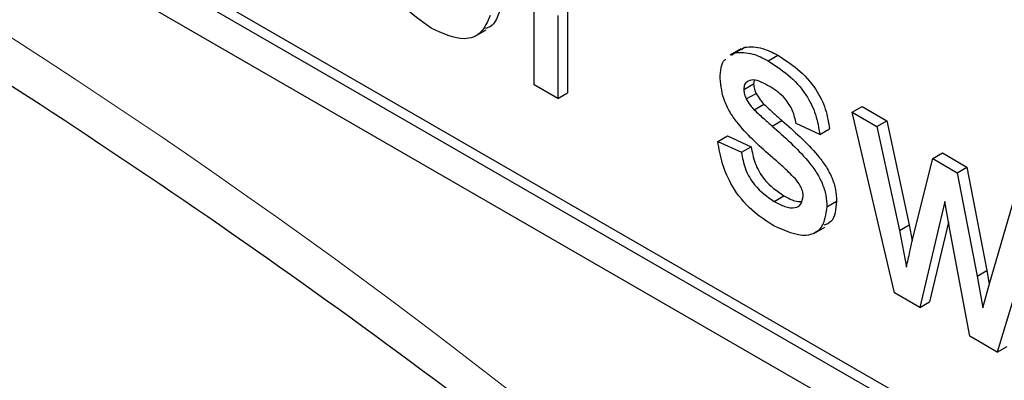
# Paper-space layout 'Blatt4' of a CAD drawing. Header units: millimetres. Extents: x 5 to 418, y 2 to 292.
# Tile 15 of 75: x 97.31 to 100.17, y 181.01 to 182.06. Entities that reach past the tile are written whole.
import ezdxf

# ---------------------------------------------------------------- set-up
doc = ezdxf.new("R2010")
doc.units = ezdxf.units.MM

psp = doc.layouts.new('Blatt4')

# ---------------------------------------------------------------- linework, layer by layer
at = {"color": 7, "linetype": 'Continuous', "lineweight": 25}
for p, q in [((89.2918, 186.9447), (103.434, 178.7806)), ((92.9405, 184.969), (103.4622, 178.8949)), ((92.9122, 184.9527), (103.434, 178.8786)), ((98.807, 181.8687), (98.807, 182.3222)), ((98.9042, 182.0862), (98.9042, 181.8453)), ((98.8759, 182.0699), (98.8759, 181.829)), ((98.6362, 182.0101), (98.668, 182.0285)), ((99.407, 181.9732), (99.3752, 181.9548)), ((99.3803, 181.9544), (99.3903, 181.9616)), ((99.3903, 181.9616), (99.4186, 181.9779)), ((99.4086, 181.9707), (99.4186, 181.9779)), ((99.4865, 181.9379), (99.5148, 181.9543)), ((99.446, 181.8814), (99.4444, 181.8715)), ((98.8759, 181.829), (98.807, 181.8687)), ((98.8759, 181.829), (98.9042, 181.8453)), ((99.4161, 181.8551), (99.4444, 181.8715)), ((99.4233, 181.8272), (99.4516, 181.8436)), ((99.446, 181.796), (99.4743, 181.8123)), ((99.7309, 181.7889), (99.7592, 181.8052)), ((99.8536, 181.2646), (99.7309, 181.7889)), ((99.7309, 181.7889), (99.8026, 181.7475)), ((99.7592, 181.8052), (99.8309, 181.7638)), ((99.4981, 181.7485), (99.5264, 181.7648)), ((99.8026, 181.7475), (99.8309, 181.7638)), ((99.8309, 181.7638), (99.8966, 181.4616)), ((99.6365, 181.724), (99.5677, 181.7558)), ((99.6365, 181.724), (99.6648, 181.7403)), ((99.8026, 181.7475), (99.8683, 181.4453)), ((99.3403, 181.7041), (99.3686, 181.7204)), ((99.3403, 181.7041), (99.4092, 181.6723)), ((99.3686, 181.7204), (99.4375, 181.6886)), ((99.4092, 181.6723), (99.4375, 181.6886)), ((99.9063, 181.4194), (99.9644, 181.6541)), ((99.9644, 181.6541), (99.9927, 181.6704)), ((99.9644, 181.6541), (100.0357, 181.6129)), ((99.9927, 181.6704), (100.064, 181.6293)), ((100.0357, 181.6129), (100.064, 181.6293)), ((100.064, 181.6293), (100.1218, 181.3291)), ((100.0357, 181.6129), (100.0935, 181.3128)), ((99.5041, 181.5299), (99.5324, 181.5463)), ((99.6572, 181.5142), (99.6855, 181.5305)), ((99.9996, 181.5291), (99.9273, 181.222)), ((100.0158, 181.4378), (99.9996, 181.5291)), ((100.1303, 181.2946), (100.1964, 181.5201)), ((100.2683, 181.4786), (100.152, 181.0923)), ((99.6194, 181.4369), (99.6513, 181.4553)), ((99.8683, 181.4453), (99.8966, 181.4616)), ((99.8683, 181.4453), (99.8881, 181.339)), ((99.8966, 181.4616), (99.9053, 181.4149)), ((100.0101, 181.4698), (99.9556, 181.2383)), ((100.0719, 181.1385), (100.0158, 181.4378)), ((100.0935, 181.3128), (100.1218, 181.3291)), ((100.0935, 181.3128), (100.1099, 181.2204)), ((100.1218, 181.3291), (100.1289, 181.2893)), ((100.1099, 181.2204), (100.1303, 181.2946)), ((99.9273, 181.222), (99.8536, 181.2646)), ((99.9273, 181.222), (99.9556, 181.2383)), ((100.152, 181.0923), (100.0719, 181.1385)), ((100.152, 181.0923), (100.1803, 181.1086))]:
    psp.add_line(p, q, dxfattribs=at)
at = {"color": 7, "linetype": 'Continuous', "lineweight": 18}
psp.add_arc((86.9617, 165.8976), 19.1339, 50.30384, 69.70154, dxfattribs=at)
at = {"color": 7, "linetype": 'Continuous', "lineweight": 25}
for points, knots in [([(93.7504, 183.6289), (93.9406, 183.5596), (94.4938, 183.3581), (95.4235, 182.9408), (96.5366, 182.3446), (97.6516, 181.6432), (98.545, 181.0031), (99.0631, 180.5921), (99.2149, 180.4718)], [0, 0, 0, 0, 0.106109, 0.308603, 0.511101, 0.713584, 0.916095, 1, 1, 1, 1]), ([(98.5085, 182.0331), (98.4795, 182.0529), (98.4215, 182.0924), (98.3567, 182.1932), (98.3269, 182.2902), (98.3245, 182.3439), (98.3234, 182.3708)], [0, 0, 0, 0, 0.279952, 0.558661, 0.778994, 1, 1, 1, 1]), ([(98.7078, 182.086), (98.7011, 182.066), (98.6925, 182.0402), (98.671, 182.0335), (98.6662, 182.032)], [0, 0, 0, 0, 0.776004, 1, 1, 1, 1]), ([(98.6795, 182.0697), (98.6717, 182.0515), (98.6563, 182.0153), (98.5961, 181.9922), (98.5417, 182.0176), (98.5085, 182.0331)], [0, 0, 0, 0, 0.2806132, 0.5608329, 1, 1, 1, 1]), ([(99.3903, 181.9616), (99.4072, 181.9623), (99.4374, 181.9635), (99.4715, 181.9458), (99.4865, 181.9379)], [0, 0, 0, 0, 0.558938, 1, 1, 1, 1]), ([(99.4186, 181.9779), (99.4355, 181.9786), (99.4657, 181.9798), (99.4997, 181.9621), (99.5148, 181.9543)], [0, 0, 0, 0, 0.558938, 1, 1, 1, 1]), ([(99.3472, 181.8868), (99.3483, 181.909), (99.3495, 181.9326), (99.3628, 181.9418), (99.3636, 181.9423)], [0, 0, 0, 0, 0.941621, 1, 1, 1, 1]), ([(99.4865, 181.9379), (99.5058, 181.9255), (99.5443, 181.9005), (99.5959, 181.8465), (99.6276, 181.7811), (99.6336, 181.7431), (99.6365, 181.724)], [0, 0, 0, 0, 0.280737, 0.560427, 0.77945, 1, 1, 1, 1]), ([(99.5148, 181.9543), (99.5341, 181.9418), (99.5726, 181.9169), (99.6242, 181.8628), (99.6559, 181.7974), (99.6618, 181.7594), (99.6648, 181.7403)], [0, 0, 0, 0, 0.280737, 0.560427, 0.77945, 1, 1, 1, 1]), ([(99.5, 181.6567), (99.4651, 181.6872), (99.4214, 181.7252), (99.3768, 181.7856), (99.3537, 181.8313), (99.3498, 181.8647), (99.3472, 181.8868)], [0, 0, 0, 0, 0.501321, 0.626592, 0.751817, 1, 1, 1, 1]), ([(99.4915, 181.8634), (99.4748, 181.8726), (99.4498, 181.8864), (99.4261, 181.8798), (99.4172, 181.8687), (99.4165, 181.8597), (99.4161, 181.8551)], [0, 0, 0, 0, 0.49977, 0.749095, 0.874592, 1, 1, 1, 1]), ([(99.4161, 181.8551), (99.4165, 181.8501), (99.4172, 181.841), (99.4214, 181.8314), (99.4233, 181.8272)], [0, 0, 0, 0, 0.559236, 1, 1, 1, 1]), ([(99.4444, 181.8715), (99.4448, 181.8664), (99.4455, 181.8573), (99.4497, 181.8478), (99.4516, 181.8436)], [0, 0, 0, 0, 0.559236, 1, 1, 1, 1]), ([(99.5677, 181.7558), (99.5652, 181.7682), (99.5603, 181.7929), (99.5322, 181.8367), (99.507, 181.8533), (99.4915, 181.8634)], [0, 0, 0, 0, 0.280304, 0.560237, 1, 1, 1, 1]), ([(99.4233, 181.8272), (99.427, 181.8208), (99.4336, 181.8093), (99.4422, 181.8001), (99.446, 181.796)], [0, 0, 0, 0, 0.559084, 1, 1, 1, 1]), ([(99.4516, 181.8436), (99.4553, 181.8371), (99.4619, 181.8256), (99.4705, 181.8164), (99.4743, 181.8123)], [0, 0, 0, 0, 0.559084, 1, 1, 1, 1]), ([(99.446, 181.796), (99.4557, 181.787), (99.473, 181.7709), (99.4904, 181.7553), (99.4981, 181.7485)], [0, 0, 0, 0, 0.559965, 1, 1, 1, 1]), ([(99.4743, 181.8123), (99.484, 181.8033), (99.5013, 181.7872), (99.5187, 181.7717), (99.5264, 181.7648)], [0, 0, 0, 0, 0.559965, 1, 1, 1, 1]), ([(99.5264, 181.7648), (99.5621, 181.7336), (99.6068, 181.6946), (99.654, 181.6339), (99.6726, 181.5993), (99.6839, 181.5632), (99.685, 181.5414), (99.6855, 181.5305)], [0, 0, 0, 0, 0.500446, 0.625396, 0.750274, 0.875069, 1, 1, 1, 1]), ([(99.4981, 181.7485), (99.5339, 181.7173), (99.5785, 181.6782), (99.6257, 181.6176), (99.6443, 181.583), (99.6556, 181.5469), (99.6567, 181.5251), (99.6572, 181.5142)], [0, 0, 0, 0, 0.500446, 0.625396, 0.750274, 0.875069, 1, 1, 1, 1]), ([(99.5034, 181.4588), (99.4816, 181.4725), (99.4382, 181.4999), (99.3826, 181.5665), (99.3515, 181.6399), (99.344, 181.6827), (99.3403, 181.7041)], [0, 0, 0, 0, 0.280739, 0.559297, 0.779311, 1, 1, 1, 1]), ([(99.4375, 181.6886), (99.4402, 181.6727), (99.4458, 181.641), (99.4792, 181.5822), (99.5122, 181.5599), (99.5324, 181.5463)], [0, 0, 0, 0, 0.2813144, 0.5610688, 1, 1, 1, 1]), ([(99.4092, 181.6723), (99.412, 181.6564), (99.4175, 181.6247), (99.4509, 181.5659), (99.4839, 181.5436), (99.5041, 181.5299)], [0, 0, 0, 0, 0.2813144, 0.5610688, 1, 1, 1, 1]), ([(99.5647, 181.5961), (99.5529, 181.6081), (99.5316, 181.6293), (99.5097, 181.6484), (99.5, 181.6567)], [0, 0, 0, 0, 0.559788, 1, 1, 1, 1]), ([(99.5883, 181.5459), (99.5879, 181.5506), (99.5871, 181.5601), (99.5788, 181.5786), (99.5701, 181.5895), (99.5647, 181.5961)], [0, 0, 0, 0, 0.279757, 0.559839, 1, 1, 1, 1]), ([(99.5041, 181.5299), (99.5147, 181.5243), (99.5357, 181.513), (99.5636, 181.5089), (99.584, 181.5197), (99.5869, 181.5372), (99.5883, 181.5459)], [0, 0, 0, 0, 0.281188, 0.560952, 0.781095, 1, 1, 1, 1]), ([(99.5324, 181.5463), (99.5431, 181.5402), (99.561, 181.53), (99.5771, 181.5294), (99.5836, 181.5292)], [0, 0, 0, 0, 0.596492, 1, 1, 1, 1]), ([(99.6855, 181.5305), (99.6832, 181.507), (99.6797, 181.4724), (99.656, 181.4632), (99.6484, 181.4603)], [0, 0, 0, 0, 0.6790336, 1, 1, 1, 1]), ([(99.6572, 181.5142), (99.6539, 181.4923), (99.6473, 181.4484), (99.5896, 181.4198), (99.5361, 181.444), (99.5034, 181.4588)], [0, 0, 0, 0, 0.279926, 0.560038, 1, 1, 1, 1]), ([(99.8881, 181.339), (99.8915, 181.354), (99.8976, 181.3808), (99.9036, 181.4076), (99.9063, 181.4194)], [0, 0, 0, 0, 0.559994, 1, 1, 1, 1])]:
    psp.add_open_spline(points, degree=3, knots=knots, dxfattribs=at)

doc.saveas('drawing.dxf')
